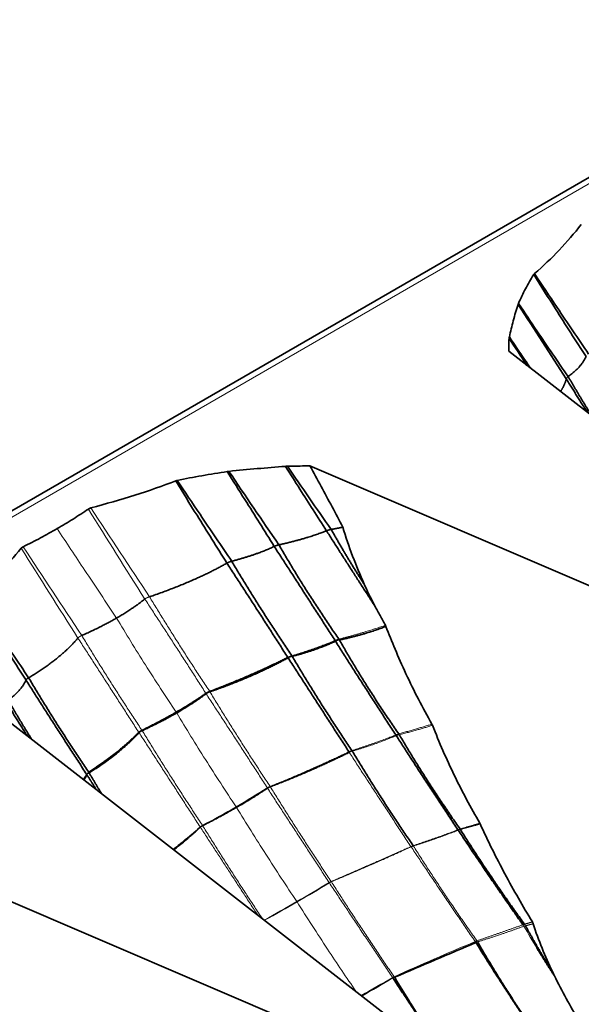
# Model space of a CAD drawing. Header units: millimetres. Extents: x 7 to 415, y 7 to 290.
# Tile 83 of 86: x 383.63 to 389.52, y 117.7 to 128.01. Entities that reach past the tile are written whole.
import ezdxf

# ---------------------------------------------------------------- set-up
doc = ezdxf.new("R2010")
doc.units = ezdxf.units.MM
doc.layers.add('Sichtbar (ISO)', color=7, linetype='Continuous', lineweight=35)
doc.layers.add('Sichtbar schmal (ISO)', color=7, linetype='Continuous', lineweight=18)

msp = doc.modelspace()

# ---------------------------------------------------------------- linework, layer by layer
at = {"layer": 'Sichtbar (ISO)'}
for p, q in [((392.456, 128.009), (286.673, 66.935)), ((388.756, 124.537), (394.212, 120.294)), ((386.673, 123.334), (394.021, 120.184)), ((382.887, 121.148), (388.343, 116.906)), ((380.804, 119.945), (388.152, 116.795))]:
    msp.add_line(p, q, dxfattribs=at)
for centre, major_axis, ratio, start_param, end_param in [((387.92, 121.16), (-0.718, 1.109), 0.093519, 0.509798, 0.819444), ((399.776, 126.511), (32.588, 15.25), 0.077658, 4.29211, 4.320121)]:
    msp.add_ellipse(centre, major_axis=major_axis, ratio=ratio, start_param=start_param, end_param=end_param, dxfattribs=at)
for points, knots in [([(389.517, 125.862), (389.444, 125.772), (389.368, 125.683), (389.205, 125.511), (389.12, 125.429), (389.027, 125.349)], [-0.1018724, -0.1018724, -0.1018724, -0.1018724, -0.0501361, -0.0501361, 0, 0, 0, 0]), ([(389.019, 125.339), (388.986, 125.29), (388.958, 125.24), (388.906, 125.139), (388.882, 125.087), (388.859, 125.037)], [-0.05336849, -0.05336849, -0.05336849, -0.05336849, -0.0267651, -0.0267651, 0, 0, 0, 0]), ([(389.027, 125.349), (389.025, 125.347), (389.023, 125.346), (389.021, 125.343), (389.02, 125.341), (389.019, 125.339)], [-0.001802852, -0.001802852, -0.001802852, -0.001802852, -0.000918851, -0.000918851, 0, 0, 0, 0]), ([(389.019, 125.339), (389.094, 125.219), (389.17, 125.099), (389.353, 124.812), (389.459, 124.646), (389.567, 124.48)], [0.0163333, 0.0163333, 0.0163333, 0.0163333, 0.0590689, 0.0590689, 0.1186889, 0.1186889, 0.1186889, 0.1186889]), ([(389.027, 125.349), (389.105, 125.231), (389.184, 125.113), (389.373, 124.832), (389.484, 124.668), (389.594, 124.505)], [-0.1018463, -0.1018463, -0.1018463, -0.1018463, -0.0592709, -0.0592709, 0, 0, 0, 0]), ([(388.855, 125.026), (388.834, 124.97), (388.819, 124.912), (388.79, 124.799), (388.777, 124.742), (388.763, 124.685)], [-0.06012104, -0.06012104, -0.06012104, -0.06012104, -0.02989562, -0.02989562, 0, 0, 0, 0]), ([(388.859, 125.037), (388.858, 125.035), (388.857, 125.033), (388.856, 125.03), (388.855, 125.028), (388.855, 125.026)], [-0.001854, -0.001854, -0.001854, -0.001854, -0.000940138, -0.000940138, 0, 0, 0, 0]), ([(388.859, 125.037), (388.923, 124.941), (388.987, 124.845), (389.16, 124.589), (389.269, 124.429), (389.38, 124.27)], [-0.09289361, -0.09289361, -0.09289361, -0.09289361, -0.0582404, -0.0582404, 0, 0, 0, 0]), ([(388.76, 124.672), (388.759, 124.647), (388.758, 124.621), (388.757, 124.576), (388.756, 124.556), (388.756, 124.537)], [-0.0266442, -0.0266442, -0.0266442, -0.0266442, -0.01336919, -0.01336919, -0.00318637, -0.00318637, -0.00318637, -0.00318637]), ([(388.763, 124.685), (388.762, 124.683), (388.761, 124.681), (388.76, 124.677), (388.76, 124.674), (388.76, 124.672)], [-0.002240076, -0.002240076, -0.002240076, -0.002240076, -0.001141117, -0.001141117, 0, 0, 0, 0]), ([(388.763, 124.685), (388.816, 124.606), (388.869, 124.528), (388.943, 124.42), (388.964, 124.389), (388.984, 124.359)], [-0.08048799, -0.08048799, -0.08048799, -0.08048799, -0.05197876, -0.05197876, -0.0409675, -0.0409675, -0.0409675, -0.0409675]), ([(385.283, 123.182), (385.368, 123.201), (385.454, 123.217), (385.629, 123.247), (385.721, 123.261), (385.807, 123.275)], [-0.05336849, -0.05336849, -0.05336849, -0.05336849, -0.0267651, -0.0267651, 0, 0, 0, 0]), ([(385.807, 123.275), (385.81, 123.275), (385.813, 123.276), (385.819, 123.276), (385.822, 123.277), (385.825, 123.277)], [-0.001854, -0.001854, -0.001854, -0.001854, -0.000940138, -0.000940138, 0, 0, 0, 0]), ([(385.807, 123.275), (385.868, 123.177), (385.93, 123.08), (386.094, 122.819), (386.197, 122.655), (386.299, 122.491)], [-0.09289361, -0.09289361, -0.09289361, -0.09289361, -0.0582404, -0.0582404, 0, 0, 0, 0]), ([(385.825, 123.277), (385.923, 123.289), (386.022, 123.298), (386.219, 123.314), (386.318, 123.322), (386.416, 123.33)], [-0.06012104, -0.06012104, -0.06012104, -0.06012104, -0.02989562, -0.02989562, 0, 0, 0, 0]), ([(386.416, 123.33), (386.42, 123.331), (386.423, 123.331), (386.431, 123.331), (386.435, 123.332), (386.438, 123.332)], [-0.002240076, -0.002240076, -0.002240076, -0.002240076, -0.001141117, -0.001141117, 0, 0, 0, 0]), ([(386.416, 123.33), (386.467, 123.251), (386.518, 123.171), (386.662, 122.946), (386.755, 122.801), (386.847, 122.655)], [-0.08048799, -0.08048799, -0.08048799, -0.08048799, -0.05197876, -0.05197876, 0, 0, 0, 0]), ([(386.438, 123.332), (386.483, 123.332), (386.527, 123.333), (386.605, 123.334), (386.639, 123.334), (386.673, 123.334)], [-0.0266442, -0.0266442, -0.0266442, -0.0266442, -0.01336919, -0.01336919, -0.00318637, -0.00318637, -0.00318637, -0.00318637]), ([(387.019, 122.693), (386.945, 122.834), (386.866, 122.981), (386.749, 123.196), (386.714, 123.26), (386.673, 123.334)], [0, 0, 0, 0, 0.04806119, 0.04806119, 0.07488068, 0.07488068, 0.07488068, 0.07488068]), ([(384.378, 122.895), (384.534, 122.937), (384.688, 122.981), (384.986, 123.075), (385.128, 123.124), (385.267, 123.178)], [-0.1018724, -0.1018724, -0.1018724, -0.1018724, -0.0501361, -0.0501361, 0, 0, 0, 0]), ([(385.267, 123.178), (385.269, 123.179), (385.272, 123.18), (385.277, 123.181), (385.28, 123.182), (385.283, 123.182)], [-0.001802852, -0.001802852, -0.001802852, -0.001802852, -0.000918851, -0.000918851, 0, 0, 0, 0]), ([(385.267, 123.178), (385.341, 123.057), (385.415, 122.937), (385.594, 122.65), (385.698, 122.483), (385.803, 122.316)], [-0.1018463, -0.1018463, -0.1018463, -0.1018463, -0.0592709, -0.0592709, 0, 0, 0, 0]), ([(385.283, 123.182), (385.362, 123.064), (385.442, 122.946), (385.632, 122.664), (385.743, 122.5), (385.854, 122.336)], [0.0163333, 0.0163333, 0.0163333, 0.0163333, 0.0590689, 0.0590689, 0.1186889, 0.1186889, 0.1186889, 0.1186889]), ([(384.024, 122.678), (384.081, 122.71), (384.137, 122.744), (384.246, 122.813), (384.3, 122.847), (384.352, 122.883)], [-0.0484354, -0.0484354, -0.0484354, -0.0484354, -0.02423798, -0.02423798, 0, 0, 0, 0]), ([(384.352, 122.883), (384.355, 122.885), (384.359, 122.888), (384.368, 122.892), (384.373, 122.893), (384.378, 122.895)], [-0.003359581, -0.003359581, -0.003359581, -0.003359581, -0.001690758, -0.001690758, 0, 0, 0, 0]), ([(384.024, 122.678), (383.967, 122.645), (383.909, 122.612), (383.79, 122.549), (383.73, 122.519), (383.668, 122.488)], [-0.0484354, -0.0484354, -0.0484354, -0.0484354, -0.02423798, -0.02423798, 0, 0, 0, 0]), ([(387.242, 122.095), (387.2, 122.192), (387.159, 122.29), (387.083, 122.489), (387.048, 122.59), (387.019, 122.693)], [0, 0, 0, 0, 0.03197268, 0.03197268, 0.06404415, 0.06404415, 0.06404415, 0.06404415]), ([(383.648, 122.473), (383.575, 122.383), (383.499, 122.294), (383.336, 122.122), (383.251, 122.04), (383.158, 121.96)], [-0.1018724, -0.1018724, -0.1018724, -0.1018724, -0.0501361, -0.0501361, 0, 0, 0, 0]), ([(383.668, 122.488), (383.664, 122.486), (383.66, 122.484), (383.653, 122.479), (383.651, 122.476), (383.648, 122.473)], [-0.003359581, -0.003359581, -0.003359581, -0.003359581, -0.001690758, -0.001690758, 0, 0, 0, 0]), ([(383.15, 121.951), (383.225, 121.831), (383.301, 121.711), (383.484, 121.424), (383.59, 121.257), (383.698, 121.091)], [0.0163333, 0.0163333, 0.0163333, 0.0163333, 0.0590689, 0.0590689, 0.1186889, 0.1186889, 0.1186889, 0.1186889]), ([(383.158, 121.96), (383.236, 121.842), (383.315, 121.725), (383.504, 121.443), (383.615, 121.28), (383.725, 121.116)], [-0.1018463, -0.1018463, -0.1018463, -0.1018463, -0.0592709, -0.0592709, 0, 0, 0, 0]), ([(387.464, 121.665), (387.445, 121.699), (387.427, 121.732), (387.39, 121.8), (387.372, 121.833), (387.354, 121.867)], [0, 0, 0, 0, 0.01160688, 0.01160688, 0.02322044, 0.02322044, 0.02322044, 0.02322044]), ([(387.469, 121.653), (387.469, 121.655), (387.468, 121.657), (387.466, 121.661), (387.465, 121.663), (387.464, 121.665)], [0, 0, 0, 0, 0.000656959, 0.000656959, 0.001313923, 0.001313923, 0.001313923, 0.001313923]), ([(387.952, 120.63), (387.854, 120.802), (387.764, 120.975), (387.596, 121.337), (387.531, 121.498), (387.469, 121.653)], [0, 0, 0, 0, 0.0598344, 0.0598344, 0.1191258, 0.1191258, 0.1191258, 0.1191258]), ([(387.958, 120.618), (387.957, 120.62), (387.956, 120.622), (387.954, 120.626), (387.953, 120.628), (387.952, 120.63)], [0, 0, 0, 0, 0.0007072, 0.0007072, 0.001414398, 0.001414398, 0.001414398, 0.001414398]), ([(388.453, 119.592), (388.359, 119.756), (388.269, 119.923), (388.103, 120.266), (388.028, 120.437), (387.958, 120.618)], [0, 0, 0, 0, 0.0572748, 0.0572748, 0.1146286, 0.1146286, 0.1146286, 0.1146286]), ([(388.457, 119.584), (388.457, 119.585), (388.456, 119.587), (388.454, 119.589), (388.454, 119.591), (388.453, 119.592)], [0, 0, 0, 0, 0.0004575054, 0.0004575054, 0.0009150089, 0.0009150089, 0.0009150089, 0.0009150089]), ([(389.004, 118.558), (388.905, 118.724), (388.809, 118.891), (388.625, 119.232), (388.538, 119.406), (388.457, 119.584)], [0, 0, 0, 0, 0.0585643, 0.0585643, 0.1173896, 0.1173896, 0.1173896, 0.1173896]), ([(389.013, 118.539), (389.012, 118.542), (389.011, 118.546), (389.008, 118.552), (389.006, 118.555), (389.004, 118.558)], [0, 0, 0, 0, 0.001093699, 0.001093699, 0.002187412, 0.002187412, 0.002187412, 0.002187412]), ([(389.216, 118.035), (389.177, 118.116), (389.14, 118.199), (389.072, 118.367), (389.041, 118.452), (389.013, 118.539)], [0, 0, 0, 0, 0.02713991, 0.02713991, 0.05432741, 0.05432741, 0.05432741, 0.05432741]), ([(389.235, 117.994), (389.232, 118.001), (389.229, 118.008), (389.222, 118.021), (389.219, 118.028), (389.216, 118.035)], [0, 0, 0, 0, 0.002259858, 0.002259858, 0.004520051, 0.004520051, 0.004520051, 0.004520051]), ([(389.492, 117.522), (389.447, 117.599), (389.403, 117.677), (389.317, 117.834), (389.275, 117.914), (389.235, 117.994)], [0, 0, 0, 0, 0.02708604, 0.02708604, 0.05422198, 0.05422198, 0.05422198, 0.05422198])]:
    msp.add_open_spline(points, degree=3, knots=knots, dxfattribs=at)
for points, degree in [([(388.855, 125.026), (389.021, 124.767), (389.19, 124.507), (389.36, 124.246)], 3), ([(388.76, 124.672), (388.823, 124.577), (388.885, 124.482), (388.948, 124.387)], 3), ([(389.567, 124.48), (389.514, 124.366), (389.38, 124.27)], 2), ([(389.36, 124.246), (389.343, 124.178), (389.299, 124.115)], 2), ([(389.36, 124.246), (389.468, 124.072), (389.581, 123.896)], 2), ([(389.38, 124.27), (389.498, 124.065), (389.626, 123.861)], 2), ([(385.825, 123.277), (385.997, 123.021), (386.171, 122.765), (386.349, 122.508)], 3), ([(386.438, 123.332), (386.588, 123.111), (386.741, 122.89), (386.896, 122.669)], 3), ([(386.349, 122.508), (386.641, 122.573), (386.847, 122.655)], 2), ([(386.847, 122.655), (387.094, 122.268), (387.354, 121.867)], 2), ([(386.896, 122.669), (386.959, 122.681), (387.019, 122.693)], 2), ([(386.896, 122.669), (387.056, 122.383), (387.242, 122.095)], 2), ([(385.854, 122.336), (386.117, 122.405), (386.299, 122.491)], 2), ([(386.299, 122.491), (386.614, 122.008), (386.936, 121.506)], 2), ([(386.349, 122.508), (386.632, 122.015), (386.977, 121.52)], 2), ([(385.854, 122.336), (386.147, 121.841), (386.484, 121.346)], 2), ([(384.992, 121.964), (385.467, 122.125), (385.803, 122.316)], 2), ([(385.803, 122.316), (386.121, 121.83), (386.441, 121.329)], 2), ([(384.647, 121.741), (384.813, 121.837), (384.943, 121.94)], 2), ([(384.647, 121.741), (384.482, 121.646), (384.282, 121.558)], 2), ([(386.983, 121.511), (387.259, 121.571), (387.469, 121.653)], 2), ([(384.242, 121.531), (384.053, 121.309), (383.725, 121.116)], 2), ([(386.488, 121.34), (386.748, 121.408), (386.941, 121.498)], 2), ([(386.941, 121.498), (387.247, 121.016), (387.574, 120.516)], 2), ([(386.983, 121.511), (387.261, 121.021), (387.604, 120.528)], 2), ([(385.623, 120.972), (386.079, 121.145), (386.441, 121.329)], 2), ([(385.625, 120.968), (386.088, 121.13), (386.445, 121.324)], 2), ([(386.445, 121.324), (386.759, 120.839), (387.082, 120.34)], 2), ([(386.488, 121.34), (386.778, 120.847), (387.114, 120.353)], 2), ([(383.698, 121.091), (383.645, 120.978), (383.511, 120.881)], 2), ([(383.698, 121.091), (384.006, 120.605), (384.333, 120.105)], 2), ([(383.725, 121.116), (384.021, 120.618), (384.355, 120.125)], 2), ([(383.511, 120.881), (383.629, 120.676), (383.757, 120.472)], 2), ([(385.272, 120.755), (385.439, 120.852), (385.583, 120.952)], 2), ([(385.277, 120.747), (385.444, 120.844), (385.585, 120.948)], 2), ([(385.585, 120.948), (385.6, 120.961), (385.625, 120.968)], 2), ([(383.491, 120.858), (383.599, 120.684), (383.712, 120.507)], 2), ([(385.272, 120.755), (385.105, 120.659), (384.913, 120.565)], 2), ([(385.277, 120.747), (385.11, 120.651), (384.916, 120.562)], 2), ([(384.88, 120.543), (384.665, 120.328), (384.355, 120.125)], 2), ([(384.883, 120.54), (384.674, 120.314), (384.359, 120.12)], 2), ([(384.915, 120.562), (384.893, 120.553), (384.883, 120.54)], 2), ([(387.578, 120.51), (387.889, 120.025), (388.224, 119.523)], 2), ([(387.61, 120.519), (387.898, 120.027), (388.247, 119.531)], 2), ([(386.258, 119.974), (386.702, 120.145), (387.085, 120.335)], 2), ([(387.118, 120.347), (387.415, 119.853), (387.755, 119.357)], 2), ([(384.337, 120.098), (384.323, 120.071), (384.305, 120.046)], 2), ([(384.337, 120.098), (384.385, 120.022), (384.433, 119.947)], 2), ([(384.359, 120.12), (384.423, 120.011), (384.489, 119.903)], 2), ([(385.904, 119.758), (386.074, 119.856), (386.228, 119.959)], 2), ([(386.229, 119.959), (386.241, 119.968), (386.258, 119.974)], 2), ([(385.904, 119.758), (385.734, 119.66), (385.549, 119.567)], 2), ([(385.525, 119.55), (385.395, 119.429), (385.247, 119.313)], 2), ([(385.549, 119.567), (385.534, 119.56), (385.525, 119.551)], 2), ([(388.227, 119.519), (388.553, 119.03), (388.905, 118.528)], 2), ([(388.25, 119.526), (388.56, 119.032), (388.922, 118.534)], 2), ([(388.933, 118.517), (389.063, 118.278), (389.216, 118.035)], 2), ([(388.412, 118.343), (388.704, 117.869), (389.041, 117.381)], 2), ([(388.43, 118.349), (388.711, 117.861), (389.056, 117.365)], 2), ([(389.05, 118.287), (389.139, 118.142), (389.235, 117.994)], 2), ([(387.544, 117.97), (387.837, 117.519), (388.146, 117.059)], 2), ([(387.56, 117.978), (387.842, 117.517), (388.153, 117.054)], 2)]:
    msp.add_open_spline(points, degree=degree, dxfattribs=at)
for points, weights in [([(389.38, 124.27), (389.362, 124.258), (389.36, 124.246)], [1, 1.04798981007, 1]), ([(386.847, 122.655), (386.87, 122.665), (386.896, 122.669)], [1, 1.04276263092, 1]), ([(386.299, 122.491), (386.322, 122.502), (386.349, 122.508)], [1, 1.04798981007, 1]), ([(385.803, 122.316), (385.825, 122.329), (385.854, 122.336)], [1, 1.05312969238, 1]), ([(383.725, 121.116), (383.703, 121.104), (383.698, 121.091)], [1, 1.05312969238, 1]), ([(385.583, 120.952), (385.599, 120.962), (385.622, 120.972)], [1.00078135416, 1.03592539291, 1.00082128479]), ([(384.913, 120.565), (384.892, 120.554), (384.881, 120.544)], [1.00078135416, 1.03592539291, 1.00082128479])]:
    msp.add_rational_spline(points, weights, degree=2, dxfattribs=at)
at = {"layer": 'Sichtbar schmal (ISO)'}
for p, q in [((286.773, 66.925), (392.556, 127.999)), ((386.445, 121.324), (386.446, 121.325)), ((386.486, 121.339), (386.488, 121.34)), ((385.583, 120.952), (385.583, 120.952)), ((385.585, 120.948), (385.585, 120.948)), ((385.622, 120.972), (385.623, 120.972)), ((385.625, 120.968), (385.625, 120.968)), ((384.913, 120.565), (384.913, 120.565)), ((384.881, 120.544), (384.88, 120.543)), ((384.883, 120.54), (384.883, 120.54)), ((384.916, 120.562), (384.915, 120.562)), ((387.085, 120.335), (387.087, 120.336)), ((387.115, 120.347), (387.118, 120.347)), ((384.337, 120.099), (384.337, 120.098)), ((384.359, 120.12), (384.358, 120.119)), ((386.227, 119.962), (386.227, 119.962)), ((386.228, 119.959), (386.229, 119.959)), ((386.256, 119.977), (386.256, 119.977)), ((386.258, 119.974), (386.258, 119.974)), ((385.523, 119.554), (385.523, 119.553)), ((385.525, 119.551), (385.525, 119.55)), ((385.547, 119.57), (385.547, 119.569)), ((385.549, 119.567), (385.549, 119.567)), ((388.227, 119.519), (388.229, 119.52)), ((387.734, 119.345), (387.735, 119.345)), ((387.756, 119.353), (387.758, 119.353)), ((386.875, 118.97), (386.876, 118.97)), ((386.877, 118.968), (386.875, 118.97)), ((386.877, 118.968), (386.877, 118.968)), ((386.896, 118.981), (386.897, 118.981)), ((386.898, 118.979), (386.897, 118.981)), ((386.898, 118.979), (386.898, 118.979)), ((388.405, 118.353), (388.397, 118.365)), ((388.406, 118.351), (388.405, 118.353)), ((387.54, 117.976), (387.541, 117.976)), ((387.541, 117.975), (387.54, 117.976)), ((387.544, 117.97), (387.542, 117.973)), ((387.544, 117.97), (387.545, 117.971)), ((387.555, 117.983), (387.556, 117.984)), ((387.557, 117.983), (387.556, 117.984)), ((387.56, 117.978), (387.559, 117.98)), ((387.559, 117.978), (387.56, 117.978))]:
    msp.add_line(p, q, dxfattribs=at)
for centre, major_axis, ratio, start_param, end_param in [((430.583, 157.355), (42.941, -79.106), 0.636794, 4.804072, 4.816477), ((419.28, 151.196), (47.977, -78.514), 0.485065, 4.777112, 4.789247), ((432.868, 159.041), (43.668, -80.989), 0.662521, 4.808481, 4.820616), ((420.193, 151.356), (46.834, -76.865), 0.514423, 4.77518, 4.787585), ((382.184, 120.146), (5.45, 1.61), 0.314415, 5.366173, 5.450803), ((382.184, 120.146), (-5.45, -1.61), 0.314415, 2.139951, 2.22458), ((375.809, 118.538), (16.097, 5.743), 0.246562, 5.350579, 5.379022), ((376.774, 122.653), (13.868, 1.732), 0.481854, 5.431726, 5.466513), ((375.809, 118.538), (-16.097, -5.743), 0.246562, 2.181048, 2.208986), ((376.774, 122.653), (-13.868, -1.732), 0.481854, 2.256037, 2.290134), ((391.453, 119.878), (2.932, -4.906), 0.503772, 4.689557, 4.735554), ((401.331, 106.077), (24.902, 1.96), 0.603727, 2.068355, 2.108676), ((411.098, 100.746), (33.843, -3.641), 0.640519, 2.407225, 2.420879), ((402.557, 150.889), (40.698, 38.21), 0.307191, 4.061028, 4.069275)]:
    msp.add_ellipse(centre, major_axis=major_axis, ratio=ratio, start_param=start_param, end_param=end_param, dxfattribs=at)
for points, knots in [([(384.647, 121.741), (384.536, 121.907), (384.425, 122.074), (384.217, 122.386), (384.121, 122.532), (384.024, 122.678)], [-0.1202975, -0.1202975, -0.1202975, -0.1202975, -0.0600379, -0.0600379, -0.0073745, -0.0073745, -0.0073745, -0.0073745]), ([(385.272, 120.755), (385.162, 120.919), (385.055, 121.084), (384.846, 121.412), (384.746, 121.576), (384.647, 121.741)], [-0.1169565, -0.1169565, -0.1169565, -0.1169565, -0.0576653, -0.0576653, 0, 0, 0, 0]), ([(385.277, 120.747), (385.276, 120.749), (385.275, 120.75), (385.274, 120.753), (385.273, 120.754), (385.272, 120.755)], [-0.0009457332, -0.0009457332, -0.0009457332, -0.0009457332, -0.0004740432, -0.0004740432, 0, 0, 0, 0]), ([(385.9, 119.764), (385.791, 119.927), (385.684, 120.092), (385.476, 120.42), (385.376, 120.583), (385.277, 120.747)], [-0.1166023, -0.1166023, -0.1166023, -0.1166023, -0.0575606, -0.0575606, 0, 0, 0, 0]), ([(385.904, 119.758), (385.904, 119.759), (385.903, 119.76), (385.902, 119.762), (385.901, 119.763), (385.9, 119.764)], [-0.0007572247, -0.0007572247, -0.0007572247, -0.0007572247, -0.0003791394, -0.0003791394, -0.000003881, -0.000003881, -0.000003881, -0.000003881]), ([(386.536, 118.772), (386.426, 118.935), (386.318, 119.1), (386.108, 119.429), (386.005, 119.593), (385.904, 119.758)], [-0.11739, -0.11739, -0.11739, -0.11739, -0.0580249, -0.0580249, 0, 0, 0, 0]), ([(386.539, 118.767), (386.538, 118.768), (386.538, 118.769), (386.537, 118.77), (386.537, 118.771), (386.536, 118.772)], [-0.0005177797, -0.0005177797, -0.0005177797, -0.0005177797, -0.0002590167, -0.0002590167, 0, 0, 0, 0]), ([(387.157, 117.828), (387.056, 117.976), (386.956, 118.125), (386.75, 118.437), (386.643, 118.602), (386.539, 118.767)], [-0.1128128, -0.1128128, -0.1128128, -0.1128128, -0.0588414, -0.0588414, 0, 0, 0, 0])]:
    msp.add_open_spline(points, degree=3, knots=knots, dxfattribs=at)
for points, weights in [([(384.943, 121.94), (384.961, 121.954), (384.992, 121.964)], [1, 1.05637322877, 1]), ([(384.282, 121.558), (384.254, 121.546), (384.242, 121.531)], [1, 1.05637322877, 1]), ([(386.936, 121.506), (386.955, 121.514), (386.977, 121.52)], [1, 1.03089169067, 1]), ([(386.936, 121.506), (386.938, 121.502), (386.941, 121.498)], [1, 1.00064253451, 1]), ([(386.977, 121.52), (386.98, 121.516), (386.983, 121.511)], [1, 1.00110612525, 1]), ([(386.441, 121.329), (386.461, 121.339), (386.484, 121.346)], [1, 1.03492526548, 1]), ([(386.441, 121.329), (386.443, 121.327), (386.445, 121.324)], [1, 1.00036045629, 1]), ([(386.484, 121.346), (386.486, 121.343), (386.488, 121.34)], [1, 1.00051023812, 1]), ([(385.583, 120.952), (385.584, 120.95), (385.585, 120.948)], [1, 1.00020338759, 1]), ([(385.623, 120.972), (385.624, 120.97), (385.625, 120.968)], [1, 1.00021568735, 1]), ([(384.913, 120.565), (384.914, 120.563), (384.916, 120.562)], [1, 1.00020338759, 1]), ([(384.88, 120.543), (384.882, 120.542), (384.883, 120.54)], [1, 1.00021568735, 1]), ([(387.574, 120.516), (387.588, 120.522), (387.604, 120.528)], [1, 1.01621283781, 1]), ([(387.574, 120.516), (387.576, 120.513), (387.578, 120.51)], [1, 1.00066789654, 1]), ([(387.604, 120.528), (387.607, 120.524), (387.61, 120.519)], [1, 1.00107602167, 1]), ([(387.082, 120.34), (387.097, 120.347), (387.114, 120.353)], [1, 1.01936196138, 1]), ([(387.082, 120.34), (387.084, 120.338), (387.085, 120.335)], [1, 1.00036150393, 1]), ([(387.114, 120.353), (387.116, 120.35), (387.118, 120.347)], [1, 1.0005191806, 1]), ([(384.355, 120.125), (384.339, 120.114), (384.333, 120.105)], [1, 1.03492526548, 1]), ([(384.333, 120.105), (384.335, 120.101), (384.337, 120.098)], [1, 1.00051023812, 1]), ([(384.355, 120.125), (384.357, 120.122), (384.359, 120.12)], [1, 1.00036045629, 1]), ([(386.227, 119.962), (386.24, 119.97), (386.256, 119.977)], [1.00051175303, 1.0189307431, 1.00056697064]), ([(386.227, 119.962), (386.228, 119.96), (386.228, 119.959)], [1, 1.00014842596, 1]), ([(386.256, 119.977), (386.257, 119.976), (386.258, 119.974)], [1, 1.00015822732, 1]), ([(385.547, 119.569), (385.533, 119.561), (385.523, 119.554)], [1.00051175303, 1.0189307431, 1.00056697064]), ([(385.523, 119.553), (385.524, 119.552), (385.525, 119.55)], [1, 1.00015822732, 1]), ([(385.547, 119.57), (385.548, 119.568), (385.549, 119.567)], [1, 1.00014842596, 1]), ([(388.224, 119.523), (388.235, 119.527), (388.247, 119.531)], [1, 1.00766531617, 1]), ([(388.224, 119.523), (388.226, 119.521), (388.227, 119.519)], [1, 1.00057293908, 1]), ([(388.247, 119.531), (388.248, 119.529), (388.25, 119.526)], [1, 1.00074718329, 1]), ([(387.732, 119.347), (387.743, 119.352), (387.755, 119.357)], [1, 1.01083409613, 1]), ([(387.732, 119.347), (387.733, 119.346), (387.734, 119.345)], [1, 1.00021757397, 1]), ([(387.755, 119.357), (387.756, 119.355), (387.758, 119.353)], [1, 1.00030139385, 1]), ([(386.876, 118.97), (386.885, 118.976), (386.896, 118.981)], [1.00025761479, 1.00923657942, 1.00029022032]), ([(388.905, 118.528), (388.914, 118.531), (388.922, 118.534)], [1, 1.00375063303, 1]), ([(388.905, 118.528), (388.911, 118.521), (388.915, 118.513)], [1, 1.00265995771, 1]), ([(388.922, 118.534), (388.923, 118.533), (388.924, 118.531)], [1, 1.00063802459, 1.00104417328]), ([(388.924, 118.531), (388.927, 118.527), (388.93, 118.522)], [1.00104417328, 1.00225643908, 1.00140293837]), ([(388.93, 118.522), (388.931, 118.52), (388.933, 118.517)], [1.00140293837, 1.00096875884, 1]), ([(388.405, 118.353), (388.414, 118.356), (388.423, 118.36)], [1, 1.00782308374, 1]), ([(388.406, 118.351), (388.409, 118.347), (388.412, 118.343)], [1.00022086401, 1.00092733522, 1]), ([(388.423, 118.36), (388.426, 118.354), (388.43, 118.349)], [1, 1.00143527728, 1]), ([(387.541, 117.976), (387.548, 117.98), (387.555, 117.983)], [1.00062913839, 1.00447518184, 1.00067002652]), ([(387.541, 117.975), (387.541, 117.974), (387.542, 117.973)], [1.00005363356, 1.00017183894, 1.00014899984]), ([(387.557, 117.983), (387.558, 117.982), (387.559, 117.98)], [1.00006059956, 1.00021743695, 1.00016628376])]:
    msp.add_rational_spline(points, weights, degree=2, dxfattribs=at)
for points in [[(384.943, 121.94), (385.264, 121.451), (385.583, 120.952)], [(384.992, 121.964), (385.294, 121.466), (385.623, 120.972)], [(386.977, 121.52), (387.248, 121.59), (387.464, 121.665)], [(384.242, 121.531), (384.56, 121.042), (384.88, 120.543)], [(384.282, 121.558), (384.585, 121.059), (384.913, 120.565)], [(386.484, 121.346), (386.739, 121.423), (386.936, 121.506)], [(386.941, 121.498), (386.943, 121.499), (386.945, 121.5)], [(386.945, 121.5), (386.959, 121.506), (386.976, 121.51)], [(386.976, 121.51), (386.979, 121.51), (386.983, 121.511)], [(386.446, 121.325), (386.463, 121.334), (386.486, 121.339)], [(385.585, 120.948), (385.906, 120.46), (386.227, 119.962)], [(385.625, 120.968), (385.928, 120.471), (386.256, 119.977)], [(387.604, 120.528), (387.787, 120.578), (387.952, 120.63)], [(387.61, 120.519), (387.794, 120.565), (387.958, 120.618)], [(384.883, 120.54), (385.201, 120.051), (385.523, 119.553)], [(384.916, 120.562), (385.219, 120.064), (385.547, 119.57)], [(387.114, 120.353), (387.363, 120.433), (387.574, 120.516)], [(387.118, 120.347), (387.371, 120.421), (387.578, 120.51)], [(387.578, 120.51), (387.58, 120.511), (387.582, 120.512)], [(387.582, 120.512), (387.592, 120.516), (387.603, 120.518)], [(387.603, 120.518), (387.606, 120.519), (387.61, 120.519)], [(386.256, 119.977), (386.695, 120.156), (387.082, 120.34)], [(387.085, 120.335), (387.401, 119.848), (387.732, 119.347)], [(387.087, 120.336), (387.1, 120.343), (387.115, 120.347)], [(384.333, 120.105), (384.316, 120.078), (384.297, 120.052)], [(384.358, 120.119), (384.342, 120.11), (384.337, 120.099)], [(386.228, 119.959), (386.549, 119.469), (386.875, 118.97)], [(386.258, 119.974), (386.565, 119.477), (386.897, 118.981)], [(385.523, 119.553), (385.389, 119.435), (385.24, 119.319)], [(385.525, 119.55), (385.822, 119.094), (386.126, 118.63)], [(385.549, 119.567), (385.851, 119.078), (386.176, 118.591)], [(388.247, 119.531), (388.351, 119.562), (388.453, 119.592)], [(388.25, 119.526), (388.356, 119.554), (388.457, 119.584)], [(387.755, 119.357), (388.001, 119.439), (388.224, 119.523)], [(387.758, 119.353), (388.006, 119.431), (388.227, 119.519)], [(388.229, 119.52), (388.238, 119.523), (388.247, 119.525)], [(388.247, 119.525), (388.249, 119.526), (388.25, 119.526)], [(386.897, 118.981), (387.321, 119.165), (387.732, 119.347)], [(386.898, 118.979), (387.326, 119.157), (387.734, 119.345)], [(387.734, 119.345), (388.056, 118.86), (388.397, 118.365)], [(387.735, 119.345), (387.745, 119.349), (387.756, 119.353)], [(387.758, 119.353), (388.07, 118.858), (388.423, 118.36)], [(386.877, 118.968), (386.886, 118.974), (386.898, 118.979)], [(386.877, 118.968), (387.202, 118.476), (387.54, 117.976)], [(386.898, 118.979), (387.214, 118.482), (387.556, 117.984)], [(388.423, 118.36), (388.669, 118.445), (388.905, 118.528)], [(388.43, 118.349), (388.68, 118.427), (388.915, 118.513)], [(388.915, 118.513), (388.923, 118.516), (388.933, 118.517)], [(388.922, 118.534), (388.963, 118.546), (389.004, 118.558)], [(388.933, 118.517), (388.973, 118.528), (389.013, 118.539)], [(388.412, 118.343), (388.42, 118.346), (388.43, 118.349)], [(387.545, 117.971), (387.551, 117.975), (387.559, 117.978)]]:
    msp.add_open_spline(points, degree=2, dxfattribs=at)

doc.saveas('drawing.dxf')
